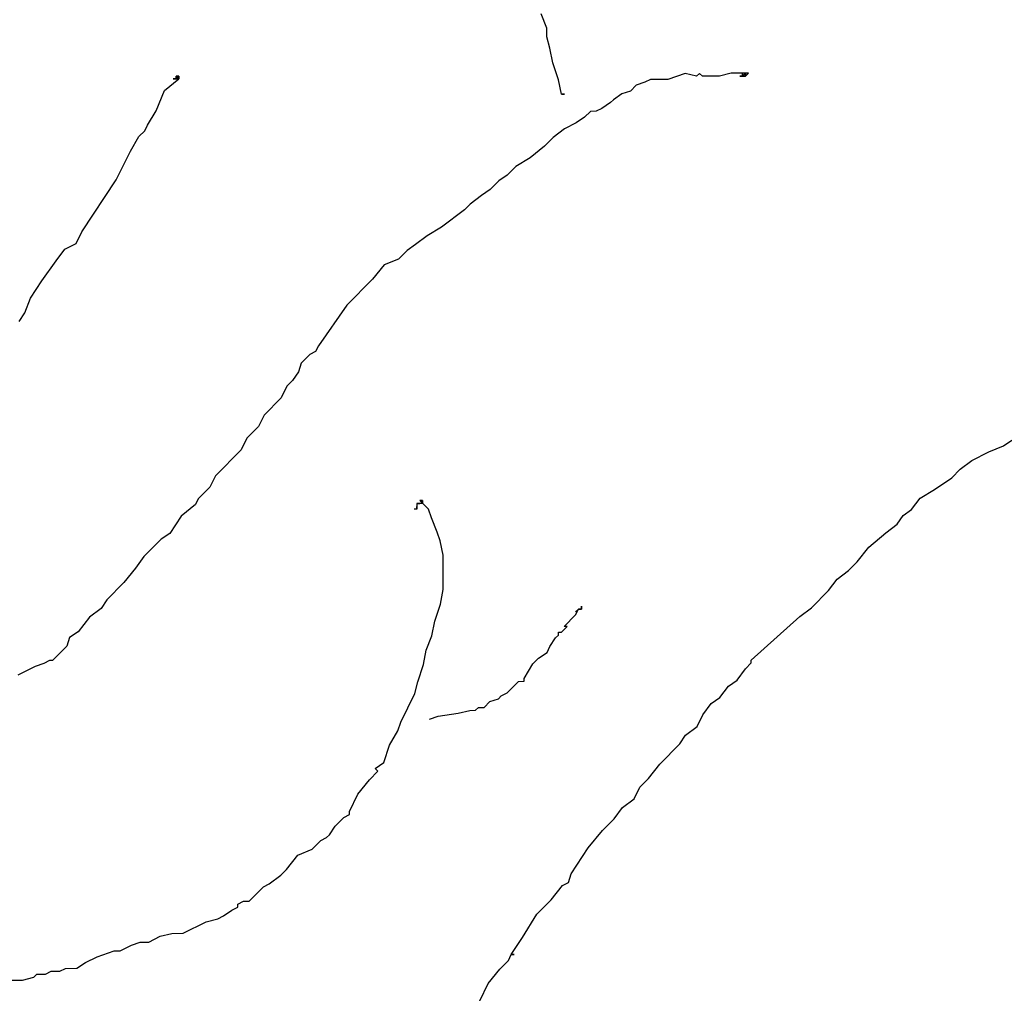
# Paper-space layout '113851PD001' of a CAD drawing. Header units: feet. Extents: x -1 to 187, y -1 to 115.
# Tile 11 of 32: x 5.07 to 5.456, y 10.908 to 11.29. Entities that reach past the tile are written whole.
import ezdxf

# ---------------------------------------------------------------- set-up
doc = ezdxf.new("R2010")
doc.units = ezdxf.units.FT
doc.header["$MEASUREMENT"] = 0
doc.layers.add('MA_Detail - plant', color=7, linetype='Continuous')
doc.layers.add('SH_Text', color=7, linetype='Continuous')
doc.styles.add('Slanted-Normal', font='font31.shx', dxfattribs={"height": 0.14})
doc.dimstyles.new('Dec-1  Slanted', dxfattribs={"dimtxt": 0.14, "dimasz": 0.14, "dimexe": 0.07, "dimexo": 0.07, "dimgap": 0.07, "dimtad": 1, "dimdec": 1, "dimzin": 3, "dimdsep": 46, "dimtxsty": 'Slanted-Normal', "dimblk": 'Dim1', "dimcen": 0, "dimclrd": 95, "dimclre": 95, "dimclrt": 7, "dimadec": 1, "dimazin": 3, "dimtfac": 1, "dimtdec": 1, "dimtix": 1, "dimtofl": 0, "dimtmove": 1, "dimatfit": 3, "dimldrblk": 'Dim1', "dimfxl": 1, "dimtolj": 1, "dimtzin": 0, "dimlwd": -1, "dimlwe": -1, "dimarcsym": 0})

# ---------------------------------------------------------------- blocks, each defined once
blk = doc.blocks.new('Dim1')
h = blk.add_hatch(color=4)
h.dxf.hatch_style = 1
h.paths.add_polyline_path([(0, 0), (-1, -0.2), (-1, 0.2)])
at = {"color": 4}
blk.add_lwpolyline([(0, 0), (-1, -0.2), (-1, 0.2), (0, 0)], dxfattribs=at)
blk = doc.blocks.new('*D1013')
at = {"layer": 'Defpoints', "color": 0, "transparency": 16777216}
for p in [(15.1427, 10.34467, -400.96131), (16.3927, 10.34467, -400.96131), (16.3927, 10.33078)]:
    blk.add_point(p, dxfattribs=at)
at = {"layer": 'SH_Text', "color": 95, "linetype": 'Continuous', "transparency": 16777216}
for p, q in [((15.56594, 10.96147), (13.2526, 10.96147)), ((15.7677, 10.33078), (15.56594, 10.96147)), ((15.2827, 10.33078), (16.2527, 10.33078)), ((15.1427, 10.27467), (15.1427, 10.26078)), ((16.3927, 10.27467), (16.3927, 10.26078))]:
    blk.add_line(p, q, dxfattribs=at)
at = {"layer": 'SH_Text', "color": 95, "transparency": 16777216, "xscale": 0.14, "yscale": 0.14, "zscale": 0.14, "rotation": 180}
blk.add_blockref('Dim1', (15.1427, 10.33078), dxfattribs=at)
at = {"layer": 'SH_Text', "color": 95, "transparency": 16777216, "xscale": 0.14, "yscale": 0.14, "zscale": 0.14}
blk.add_blockref('Dim1', (16.3927, 10.33078), dxfattribs=at)
at = {"layer": 'SH_Text', "color": 7, "transparency": 16777216, "insert": (15.49594, 11.17147), "char_height": 0.14, "width": 14.7881929, "attachment_point": 3, "style": 'Slanted-Normal'}
blk.add_mtext('\\A1;WIDTH OF ROOTBALL', dxfattribs=at)

psp = doc.layouts.new('113851PD001')

# ---------------------------------------------------------------- linework, layer by layer
at = {"layer": 'MA_Detail - plant'}
for p, q in [((5.27655, 11.28653), (5.27426, 11.29217)), ((5.27656, 11.28315), (5.27655, 11.28653)), ((5.27771, 11.27864), (5.27656, 11.28315)), ((5.27887, 11.273), (5.27771, 11.27864)), ((5.28116, 11.26625), (5.27887, 11.273)), ((5.12658, 11.26209), (5.1322, 11.26663)), ((5.1322, 11.26663), (5.12994, 11.26662)), ((5.1322, 11.26663), (5.12994, 11.26662)), ((5.12994, 11.26662), (5.13107, 11.26662)), ((5.13219, 11.26776), (5.13106, 11.26775)), ((5.13106, 11.26775), (5.13219, 11.26776)), ((5.13219, 11.26776), (5.13106, 11.26775)), ((5.13106, 11.26775), (5.13219, 11.26776)), ((5.13219, 11.26776), (5.13106, 11.26775)), ((5.13106, 11.26775), (5.13219, 11.26776)), ((5.13106, 11.26775), (5.13219, 11.26776)), ((5.13219, 11.26776), (5.13106, 11.26775)), ((5.13106, 11.26775), (5.13219, 11.26776)), ((5.13106, 11.26775), (5.13219, 11.26776)), ((5.13219, 11.26776), (5.13106, 11.26775)), ((5.13106, 11.26775), (5.13219, 11.26776)), ((5.13219, 11.26776), (5.13106, 11.26775)), ((5.13219, 11.26776), (5.13106, 11.26775)), ((5.13219, 11.26776), (5.13106, 11.26775)), ((5.13106, 11.26775), (5.13219, 11.26776)), ((5.13106, 11.26775), (5.13219, 11.26776)), ((5.13106, 11.26775), (5.13219, 11.26776)), ((5.13106, 11.26775), (5.13219, 11.26776)), ((5.13219, 11.26776), (5.13106, 11.26775)), ((5.13219, 11.26776), (5.13106, 11.26775)), ((5.13219, 11.26776), (5.13106, 11.26775)), ((5.1322, 11.26663), (5.13106, 11.26775)), ((5.13107, 11.26662), (5.13106, 11.26775)), ((5.13106, 11.26775), (5.1322, 11.26663)), ((5.13106, 11.26775), (5.13107, 11.26662)), ((5.1322, 11.26663), (5.13106, 11.26775)), ((5.13107, 11.26662), (5.13106, 11.26775)), ((5.13107, 11.26662), (5.13106, 11.26775)), ((5.13106, 11.26775), (5.1322, 11.26663)), ((5.13107, 11.26662), (5.13106, 11.26775)), ((5.13106, 11.26775), (5.1322, 11.26663)), ((5.1322, 11.26663), (5.13106, 11.26775)), ((5.13106, 11.26775), (5.1322, 11.26663)), ((5.13107, 11.26662), (5.13106, 11.26775)), ((5.13106, 11.26775), (5.1322, 11.26663)), ((5.1322, 11.26663), (5.13106, 11.26775)), ((5.13106, 11.26775), (5.13107, 11.26662)), ((5.13106, 11.26775), (5.1322, 11.26663)), ((5.13106, 11.26775), (5.13107, 11.26662)), ((5.13219, 11.26776), (5.13107, 11.26662)), ((5.13107, 11.26662), (5.13219, 11.26776)), ((5.13219, 11.26776), (5.13107, 11.26662)), ((5.13107, 11.26662), (5.13219, 11.26776)), ((5.13219, 11.26776), (5.13107, 11.26662)), ((5.13107, 11.26662), (5.13219, 11.26776)), ((5.13107, 11.26662), (5.13219, 11.26776)), ((5.13219, 11.26776), (5.13107, 11.26662)), ((5.13219, 11.26776), (5.13107, 11.26662)), ((5.13219, 11.26776), (5.13107, 11.26662)), ((5.13107, 11.26662), (5.13219, 11.26776)), ((5.13107, 11.26662), (5.13219, 11.26776)), ((5.13107, 11.26662), (5.13219, 11.26776)), ((5.13107, 11.26662), (5.13219, 11.26776)), ((5.13219, 11.26776), (5.13107, 11.26662)), ((5.13107, 11.26662), (5.13219, 11.26776)), ((5.13107, 11.26662), (5.13219, 11.26776)), ((5.13219, 11.26776), (5.13107, 11.26662)), ((5.13107, 11.26662), (5.13219, 11.26776)), ((5.13107, 11.26662), (5.13219, 11.26776)), ((5.1322, 11.26663), (5.13107, 11.26662)), ((5.13107, 11.26662), (5.1322, 11.26663)), ((5.13107, 11.26662), (5.1322, 11.26663)), ((5.1322, 11.26663), (5.13107, 11.26662)), ((5.1322, 11.26663), (5.13107, 11.26662)), ((5.1322, 11.26663), (5.13107, 11.26662)), ((5.1322, 11.26663), (5.13107, 11.26662)), ((5.1322, 11.26663), (5.13107, 11.26662)), ((5.1322, 11.26663), (5.13107, 11.26662)), ((5.13107, 11.26662), (5.1322, 11.26663)), ((5.1322, 11.26663), (5.13107, 11.26662)), ((5.13107, 11.26662), (5.1322, 11.26663)), ((5.1322, 11.26663), (5.13107, 11.26662)), ((5.1322, 11.26663), (5.13107, 11.26662)), ((5.13107, 11.26662), (5.1322, 11.26663)), ((5.1322, 11.26663), (5.13107, 11.26662)), ((5.13107, 11.26662), (5.1322, 11.26663)), ((5.1322, 11.26663), (5.13107, 11.26662)), ((5.13107, 11.26662), (5.1322, 11.26663)), ((5.1322, 11.26663), (5.13107, 11.26662)), ((5.1322, 11.26663), (5.13107, 11.26662)), ((5.13107, 11.26662), (5.1322, 11.26663)), ((5.13107, 11.26662), (5.1322, 11.26663)), ((5.1322, 11.26663), (5.13107, 11.26662)), ((5.13107, 11.26662), (5.1322, 11.26663)), ((5.1322, 11.26663), (5.13107, 11.26662)), ((5.13107, 11.26662), (5.1322, 11.26663)), ((5.1322, 11.26663), (5.13219, 11.26776)), ((5.13219, 11.26776), (5.1322, 11.26663)), ((5.1322, 11.26663), (5.13219, 11.26776)), ((5.13219, 11.26776), (5.1322, 11.26663)), ((5.1322, 11.26663), (5.13219, 11.26776)), ((5.13219, 11.26776), (5.1322, 11.26663)), ((5.1322, 11.26663), (5.13219, 11.26776)), ((5.1322, 11.26663), (5.13219, 11.26776)), ((5.13219, 11.26776), (5.1322, 11.26663)), ((5.13219, 11.26776), (5.1322, 11.26663)), ((5.1322, 11.26663), (5.13219, 11.26776)), ((5.13219, 11.26776), (5.1322, 11.26663)), ((5.13219, 11.26776), (5.1322, 11.26663)), ((5.13219, 11.26776), (5.1322, 11.26663)), ((5.1322, 11.26663), (5.13219, 11.26776)), ((5.13219, 11.26776), (5.1322, 11.26663)), ((5.13219, 11.26776), (5.1322, 11.26663)), ((5.13219, 11.26776), (5.1322, 11.26663)), ((5.13219, 11.26776), (5.1322, 11.26663)), ((5.1322, 11.26663), (5.13219, 11.26776)), ((5.13219, 11.26776), (5.1322, 11.26663)), ((5.1322, 11.26663), (5.13219, 11.26776)), ((5.28232, 11.26061), (5.28116, 11.26625)), ((5.31727, 11.26643), (5.31502, 11.26529)), ((5.32404, 11.26646), (5.31727, 11.26643)), ((5.3308, 11.26875), (5.32404, 11.26646)), ((5.33532, 11.26764), (5.3308, 11.26875)), ((5.33645, 11.26878), (5.33532, 11.26764)), ((5.33758, 11.26766), (5.33645, 11.26878)), ((5.34435, 11.26769), (5.33758, 11.26766)), ((5.34886, 11.26884), (5.34435, 11.26769)), ((5.3545, 11.26887), (5.34886, 11.26884)), ((5.35451, 11.26774), (5.35225, 11.26773)), ((5.35225, 11.26773), (5.35451, 11.26774)), ((5.35451, 11.26774), (5.35225, 11.26773)), ((5.35225, 11.26773), (5.35451, 11.26774)), ((5.35338, 11.26773), (5.35337, 11.26886)), ((5.35337, 11.26886), (5.35338, 11.26773)), ((5.35338, 11.26773), (5.3545, 11.26887)), ((5.3545, 11.26887), (5.35338, 11.26773)), ((5.35338, 11.26773), (5.35451, 11.26774)), ((5.35451, 11.26774), (5.35338, 11.26773)), ((5.35338, 11.26773), (5.35451, 11.26774)), ((5.35451, 11.26774), (5.35338, 11.26773)), ((5.35338, 11.26773), (5.35451, 11.26774)), ((5.35451, 11.26774), (5.35338, 11.26773)), ((5.35338, 11.26773), (5.35451, 11.26774)), ((5.35451, 11.26774), (5.35338, 11.26773)), ((5.35338, 11.26773), (5.35451, 11.26774)), ((5.35451, 11.26774), (5.35338, 11.26773)), ((5.35338, 11.26773), (5.35451, 11.26774)), ((5.35451, 11.26774), (5.35338, 11.26773)), ((5.35338, 11.26773), (5.35451, 11.26774)), ((5.35451, 11.26774), (5.35338, 11.26773)), ((5.35338, 11.26773), (5.35451, 11.26774)), ((5.35451, 11.26774), (5.35338, 11.26773)), ((5.35338, 11.26773), (5.35451, 11.26774)), ((5.3545, 11.26887), (5.35451, 11.26774)), ((5.35451, 11.26774), (5.3545, 11.26887)), ((5.3545, 11.26887), (5.35451, 11.26774)), ((5.35451, 11.26774), (5.3545, 11.26887)), ((5.35451, 11.26774), (5.3545, 11.26887)), ((5.3545, 11.26887), (5.35451, 11.26774)), ((5.35451, 11.26774), (5.3545, 11.26887)), ((5.3545, 11.26887), (5.35451, 11.26774)), ((5.35563, 11.26887), (5.3545, 11.26887)), ((5.3545, 11.26887), (5.35451, 11.26774)), ((5.35451, 11.26774), (5.3545, 11.26887)), ((5.35451, 11.26774), (5.35563, 11.26887)), ((5.12323, 11.25417), (5.12658, 11.26209)), ((5.3094, 11.26187), (5.30602, 11.26073)), ((5.31164, 11.26414), (5.3094, 11.26187)), ((5.31502, 11.26529), (5.31164, 11.26414)), ((5.28345, 11.26061), (5.28232, 11.26061)), ((5.28232, 11.26061), (5.28345, 11.26061)), ((5.28345, 11.26061), (5.28232, 11.26061)), ((5.30264, 11.25845), (5.30152, 11.25732)), ((5.30602, 11.26073), (5.30264, 11.25845)), ((5.11988, 11.24851), (5.12323, 11.25417)), ((5.29815, 11.25505), (5.29589, 11.25391)), ((5.30152, 11.25732), (5.29815, 11.25505)), ((5.29139, 11.25163), (5.28802, 11.24935)), ((5.29364, 11.25389), (5.29139, 11.25163)), ((5.29589, 11.25391), (5.29364, 11.25389)), ((5.11876, 11.24625), (5.11988, 11.24851)), ((5.28351, 11.24707), (5.27902, 11.24366)), ((5.28802, 11.24935), (5.28351, 11.24707)), ((5.11316, 11.23832), (5.11651, 11.24398)), ((5.11651, 11.24398), (5.11876, 11.24625)), ((5.27902, 11.24366), (5.27565, 11.24026)), ((5.27565, 11.24026), (5.27003, 11.23572)), ((5.10757, 11.22701), (5.11316, 11.23832)), ((5.27003, 11.23572), (5.2644, 11.23231)), ((5.2644, 11.23231), (5.26104, 11.2289)), ((5.26104, 11.2289), (5.25766, 11.22663)), ((5.09413, 11.20663), (5.10757, 11.22701)), ((5.25429, 11.22323), (5.25092, 11.22095)), ((5.25766, 11.22663), (5.25429, 11.22323)), ((5.25092, 11.22095), (5.24642, 11.21755)), ((5.24642, 11.21755), (5.24418, 11.21528)), ((5.24418, 11.21528), (5.23518, 11.20846)), ((5.23518, 11.20846), (5.22956, 11.20505)), ((5.0919, 11.2021), (5.09413, 11.20663)), ((5.22956, 11.20505), (5.22506, 11.20164)), ((5.08739, 11.19982), (5.0919, 11.2021)), ((5.22506, 11.20164), (5.22169, 11.19937)), ((5.08403, 11.19529), (5.08739, 11.19982)), ((5.22169, 11.19937), (5.21832, 11.19596)), ((5.07843, 11.18737), (5.08403, 11.19529)), ((5.21269, 11.19368), (5.2082, 11.18801)), ((5.21832, 11.19596), (5.21269, 11.19368)), ((5.07395, 11.18057), (5.07843, 11.18737)), ((5.2082, 11.18801), (5.1981, 11.17781)), ((5.07172, 11.17492), (5.07395, 11.18057)), ((5.1981, 11.17781), (5.18689, 11.16195)), ((5.06948, 11.17152), (5.07172, 11.17492)), ((5.18689, 11.16195), (5.18577, 11.15969)), ((5.18352, 11.15855), (5.18015, 11.15515)), ((5.18577, 11.15969), (5.18352, 11.15855)), ((5.18015, 11.15515), (5.17904, 11.15176)), ((5.17904, 11.15176), (5.1768, 11.14836)), ((5.17456, 11.14609), (5.17232, 11.14157)), ((5.1768, 11.14836), (5.17456, 11.14609)), ((5.17232, 11.14157), (5.16558, 11.13476)), ((5.16558, 11.13476), (5.16335, 11.13024)), ((5.16335, 11.13024), (5.15886, 11.1257)), ((5.15886, 11.1257), (5.15662, 11.12118)), ((5.45567, 11.12267), (5.45904, 11.12494)), ((5.15662, 11.12118), (5.14652, 11.11097)), ((5.44328, 11.11697), (5.45004, 11.12038)), ((5.45004, 11.12038), (5.45567, 11.12267)), ((5.43879, 11.11356), (5.44328, 11.11697)), ((5.43542, 11.11015), (5.43879, 11.11356)), ((5.14652, 11.11097), (5.14428, 11.10644)), ((5.42867, 11.10561), (5.43542, 11.11015)), ((5.14428, 11.10644), (5.13979, 11.10191)), ((5.42304, 11.10219), (5.42867, 11.10561)), ((5.13868, 11.09965), (5.13306, 11.0951)), ((5.13979, 11.10191), (5.13868, 11.09965)), ((5.22782, 11.10009), (5.22557, 11.10008)), ((5.22557, 11.10008), (5.2267, 11.10008)), ((5.2267, 11.10008), (5.22557, 11.10008)), ((5.22557, 11.10008), (5.22558, 11.09782)), ((5.22669, 11.10121), (5.22782, 11.10122)), ((5.22782, 11.10122), (5.22669, 11.10121)), ((5.22669, 11.10121), (5.22782, 11.10122)), ((5.23009, 11.09784), (5.22669, 11.10121)), ((5.22782, 11.10122), (5.22782, 11.10009)), ((5.22782, 11.10009), (5.22782, 11.10122)), ((5.22782, 11.10122), (5.22782, 11.10009)), ((5.41968, 11.09766), (5.42304, 11.10219)), ((5.22558, 11.09782), (5.22445, 11.09782)), ((5.22558, 11.09782), (5.22557, 11.09895)), ((5.22557, 11.09895), (5.22558, 11.09782)), ((5.22558, 11.09782), (5.22557, 11.09895)), ((5.22557, 11.09895), (5.22558, 11.09782)), ((5.22558, 11.09782), (5.22557, 11.09895)), ((5.22557, 11.09895), (5.22558, 11.09782)), ((5.22558, 11.09782), (5.22557, 11.09895)), ((5.22557, 11.09895), (5.22558, 11.09782)), ((5.22558, 11.09782), (5.22557, 11.09895)), ((5.22557, 11.09895), (5.22558, 11.09782)), ((5.22558, 11.09782), (5.22557, 11.09895)), ((5.22557, 11.09895), (5.22558, 11.09782)), ((5.22558, 11.09782), (5.22557, 11.09895)), ((5.22557, 11.09895), (5.22558, 11.09782)), ((5.23124, 11.09446), (5.23009, 11.09784)), ((5.41631, 11.09539), (5.41968, 11.09766)), ((5.13306, 11.0951), (5.12858, 11.08831)), ((5.23352, 11.08883), (5.23124, 11.09446)), ((5.40957, 11.08858), (5.41407, 11.09199)), ((5.41407, 11.09199), (5.41631, 11.09539)), ((5.12858, 11.08831), (5.1252, 11.08604)), ((5.23467, 11.08545), (5.23352, 11.08883)), ((5.40283, 11.08291), (5.40957, 11.08858)), ((5.1252, 11.08604), (5.11846, 11.07923)), ((5.23582, 11.07982), (5.23467, 11.08545)), ((5.39834, 11.07724), (5.40283, 11.08291)), ((5.11846, 11.07923), (5.1151, 11.0747)), ((5.23589, 11.06628), (5.23582, 11.07982)), ((5.39497, 11.07384), (5.39834, 11.07724)), ((5.1151, 11.0747), (5.11062, 11.06904)), ((5.39048, 11.07043), (5.39497, 11.07384)), ((5.11062, 11.06904), (5.10388, 11.06223)), ((5.38711, 11.0659), (5.39048, 11.07043)), ((5.23479, 11.06063), (5.23589, 11.06628)), ((5.38038, 11.0591), (5.38711, 11.0659)), ((5.10388, 11.06223), (5.10164, 11.05883)), ((5.10164, 11.05883), (5.09714, 11.05543)), ((5.23257, 11.05385), (5.23479, 11.06063)), ((5.28785, 11.05638), (5.28897, 11.05864)), ((5.28897, 11.05864), (5.28785, 11.05751)), ((5.28897, 11.05864), (5.2901, 11.05865)), ((5.2901, 11.05865), (5.28897, 11.05864)), ((5.28897, 11.05864), (5.2901, 11.05865)), ((5.2901, 11.05865), (5.28897, 11.05864)), ((5.28897, 11.05864), (5.2901, 11.05865)), ((5.2901, 11.05865), (5.28897, 11.05864)), ((5.28897, 11.05864), (5.2901, 11.05865)), ((5.2901, 11.05865), (5.28897, 11.05864)), ((5.28897, 11.05864), (5.2901, 11.05865)), ((5.2901, 11.05865), (5.28897, 11.05864)), ((5.28897, 11.05864), (5.2901, 11.05865)), ((5.2901, 11.05865), (5.28897, 11.05864)), ((5.2901, 11.05865), (5.29009, 11.05978)), ((5.29009, 11.05978), (5.2901, 11.05865)), ((5.37588, 11.05569), (5.38038, 11.0591)), ((5.09714, 11.05543), (5.09266, 11.04976)), ((5.23147, 11.0482), (5.23257, 11.05385)), ((5.28336, 11.05184), (5.28785, 11.05638)), ((5.36689, 11.04775), (5.37588, 11.05569)), ((5.09266, 11.04976), (5.08928, 11.04749)), ((5.28112, 11.04957), (5.28224, 11.04958)), ((5.28112, 11.04845), (5.28112, 11.04957)), ((5.28224, 11.04958), (5.28449, 11.05185)), ((5.28449, 11.05185), (5.28336, 11.05184)), ((5.08928, 11.04749), (5.08817, 11.0441)), ((5.22924, 11.04254), (5.23147, 11.0482)), ((5.27776, 11.04392), (5.28, 11.04731)), ((5.28, 11.04731), (5.28112, 11.04845)), ((5.35678, 11.03867), (5.36689, 11.04775)), ((5.08817, 11.0441), (5.08256, 11.03843)), ((5.22814, 11.0369), (5.22924, 11.04254)), ((5.27327, 11.03938), (5.27664, 11.04165)), ((5.27664, 11.04165), (5.27776, 11.04392)), ((5.08143, 11.03842), (5.07918, 11.03728)), ((5.08256, 11.03843), (5.08143, 11.03842)), ((5.27102, 11.03711), (5.27327, 11.03938)), ((5.35678, 11.03754), (5.35678, 11.03867)), ((5.0758, 11.03614), (5.06904, 11.03272)), ((5.07918, 11.03728), (5.0758, 11.03614)), ((5.22592, 11.03011), (5.22814, 11.0369)), ((5.26766, 11.03145), (5.27102, 11.03711)), ((5.35118, 11.03074), (5.35454, 11.03527)), ((5.35454, 11.03527), (5.35678, 11.03754)), ((5.22481, 11.02559), (5.22592, 11.03011)), ((5.26092, 11.02578), (5.26541, 11.03031)), ((5.26541, 11.03031), (5.26767, 11.03032)), ((5.26767, 11.03032), (5.26766, 11.03145)), ((5.3478, 11.02847), (5.35118, 11.03074)), ((5.34444, 11.02394), (5.3478, 11.02847)), ((5.21922, 11.01428), (5.22481, 11.02559)), ((5.25192, 11.02009), (5.25417, 11.02236)), ((5.25417, 11.02236), (5.25755, 11.0235)), ((5.25755, 11.0235), (5.25867, 11.02464)), ((5.25867, 11.02464), (5.26092, 11.02578)), ((5.34107, 11.02166), (5.34444, 11.02394)), ((5.24178, 11.01778), (5.24629, 11.01893)), ((5.24629, 11.01893), (5.24854, 11.01894)), ((5.24854, 11.01894), (5.24967, 11.02008)), ((5.24967, 11.02008), (5.25192, 11.02009)), ((5.3377, 11.01713), (5.34107, 11.02166)), ((5.2305, 11.01547), (5.23388, 11.01661)), ((5.23388, 11.01661), (5.24178, 11.01778)), ((5.33547, 11.01261), (5.3377, 11.01713)), ((5.21476, 11.00523), (5.21811, 11.01089)), ((5.21811, 11.01089), (5.21922, 11.01428)), ((5.33097, 11.0092), (5.33547, 11.01261)), ((5.32873, 11.0058), (5.33097, 11.0092)), ((5.21253, 10.99845), (5.21476, 11.00523)), ((5.32087, 10.99786), (5.32873, 11.0058)), ((5.20916, 10.99618), (5.21253, 10.99845)), ((5.21029, 10.99505), (5.20916, 10.99618)), ((5.31639, 10.9922), (5.32087, 10.99786)), ((5.20244, 10.98599), (5.20692, 10.99165)), ((5.20692, 10.99165), (5.21029, 10.99505)), ((5.31302, 10.98879), (5.31639, 10.9922)), ((5.31078, 10.98427), (5.31302, 10.98879)), ((5.19909, 10.9792), (5.20244, 10.98599)), ((5.30629, 10.98086), (5.31078, 10.98427)), ((5.30292, 10.97633), (5.30629, 10.98086)), ((5.19347, 10.97353), (5.19684, 10.97693)), ((5.19684, 10.97693), (5.19909, 10.97807)), ((5.19909, 10.97807), (5.19909, 10.9792)), ((5.29843, 10.97179), (5.30292, 10.97633)), ((5.19123, 10.97013), (5.19347, 10.97353)), ((5.18786, 10.96786), (5.19011, 10.969)), ((5.19011, 10.969), (5.19123, 10.97013)), ((5.29282, 10.965), (5.29843, 10.97179)), ((5.17886, 10.96217), (5.18449, 10.96445)), ((5.18449, 10.96445), (5.18786, 10.96786)), ((5.2861, 10.95481), (5.29282, 10.965)), ((5.17437, 10.9565), (5.17886, 10.96217)), ((5.16763, 10.95083), (5.17213, 10.95424)), ((5.17213, 10.95424), (5.17437, 10.9565)), ((5.28499, 10.95141), (5.2861, 10.95481)), ((5.15977, 10.94402), (5.16538, 10.94969)), ((5.16538, 10.94969), (5.16763, 10.95083)), ((5.27825, 10.94461), (5.28274, 10.95027)), ((5.28274, 10.95027), (5.28499, 10.95141)), ((5.15301, 10.9406), (5.15526, 10.94174)), ((5.15526, 10.94287), (5.15751, 10.94401)), ((5.15526, 10.94174), (5.15526, 10.94287)), ((5.15751, 10.94401), (5.15977, 10.94402)), ((5.27264, 10.93894), (5.27825, 10.94461)), ((5.14739, 10.93719), (5.14964, 10.93833)), ((5.14964, 10.93833), (5.15301, 10.9406)), ((5.26704, 10.92988), (5.27264, 10.93894)), ((5.13387, 10.93148), (5.14288, 10.93603)), ((5.14288, 10.93603), (5.14739, 10.93719)), ((5.12035, 10.92802), (5.12485, 10.9303)), ((5.12485, 10.9303), (5.12936, 10.93145)), ((5.12936, 10.93145), (5.13387, 10.93148)), ((5.26256, 10.92309), (5.26704, 10.92988)), ((5.10908, 10.92458), (5.11358, 10.92686)), ((5.11358, 10.92686), (5.11696, 10.92801)), ((5.11696, 10.92801), (5.12035, 10.92802)), ((5.09556, 10.92), (5.10006, 10.92228)), ((5.10006, 10.92228), (5.10682, 10.92457)), ((5.10682, 10.92457), (5.10908, 10.92458)), ((5.26145, 10.92083), (5.26256, 10.92309)), ((5.26256, 10.92309), (5.26369, 10.9231)), ((5.26369, 10.9231), (5.26256, 10.92309)), ((5.09219, 10.91773), (5.09556, 10.92)), ((5.25808, 10.91743), (5.26145, 10.92083)), ((5.07077, 10.9131), (5.07528, 10.91426)), ((5.07528, 10.91426), (5.0764, 10.91539)), ((5.0764, 10.91539), (5.07979, 10.91541)), ((5.07979, 10.91541), (5.08204, 10.91655)), ((5.08204, 10.91655), (5.08542, 10.91656)), ((5.08542, 10.91656), (5.08767, 10.9177)), ((5.08767, 10.9177), (5.09219, 10.91773)), ((5.25359, 10.91176), (5.25808, 10.91743)), ((5.06626, 10.91308), (5.07077, 10.9131)), ((5.25024, 10.90497), (5.25359, 10.91176))]:
    psp.add_line(p, q, dxfattribs=at)

# ---------------------------------------------------------------- dimensions: what is measured, and where the dimension line sits
at = {"layer": 'SH_Text'}
dim = psp.add_linear_dim(base=(16.3927, 10.33078, 400.96131), p1=(15.1427, 10.34467), p2=(16.3927, 10.34467), text='WIDTH OF ROOTBALL', dimstyle='Dec-1  Slanted', override={"dimpost": "'"}, dxfattribs=at)
dim.commit()
dim.dimension.update_dxf_attribs({"geometry": '*D1013', "text_midpoint": (15.49594, 10.96147, 400.96131), "dimtype": 160})

doc.saveas('drawing.dxf')
